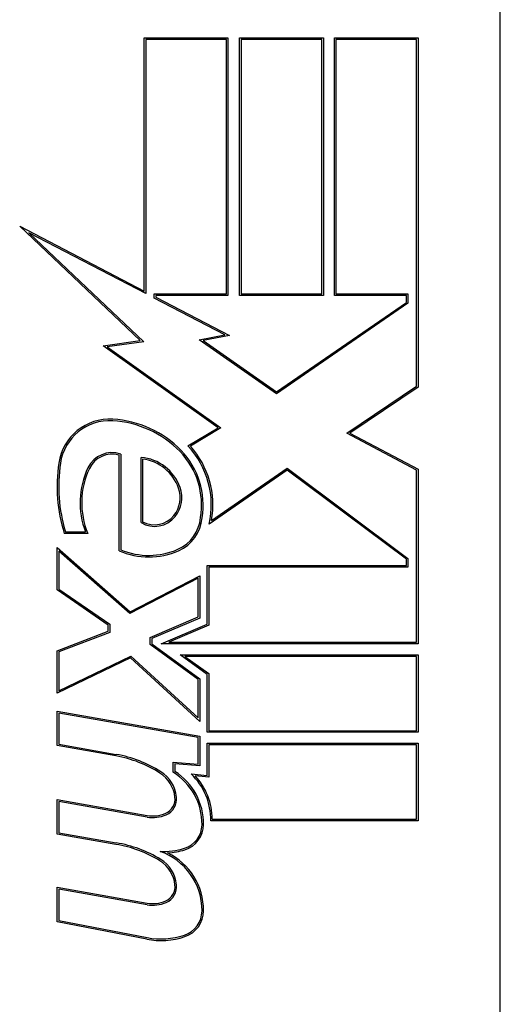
# Model space of a CAD drawing. Header units: inches. Extents: x 3.4 to 82.4, y 3.9 to 45.4.
# Tile 45 of 114: x 5.574 to 5.804, y 23.002 to 23.474. Entities that reach past the tile are written whole.
import ezdxf

# ---------------------------------------------------------------- set-up
doc = ezdxf.new("R2010")
doc.units = ezdxf.units.IN
doc.header["$MEASUREMENT"] = 0
doc.layers.add('Visible Edges(ANSI)', color=7, linetype='Continuous', lineweight=25)

msp = doc.modelspace()

# ---------------------------------------------------------------- linework, layer by layer
at = {"layer": 'Visible Edges(ANSI)'}
for p, q in [((5.803790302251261, 22.50768563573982), (5.803790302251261, 23.99965016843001)), ((5.63317023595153, 23.34418230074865), (5.63317023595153, 23.46540412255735)), ((5.63317023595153, 23.46540412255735), (5.673295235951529, 23.46540412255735)), ((5.67254523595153, 23.46465412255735), (5.63392023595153, 23.46465412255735)), ((5.63392023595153, 23.46465412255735), (5.63392023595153, 23.34294633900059)), ((5.67254523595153, 23.34277912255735), (5.67254523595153, 23.46465412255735)), ((5.673295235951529, 23.46540412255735), (5.673295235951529, 23.34202912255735)), ((5.67892023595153, 23.46540412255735), (5.71904523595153, 23.46540412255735)), ((5.67892023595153, 23.34202912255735), (5.67892023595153, 23.46540412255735)), ((5.718295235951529, 23.46465412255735), (5.67967023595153, 23.46465412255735)), ((5.67967023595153, 23.46465412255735), (5.67967023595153, 23.34277912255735)), ((5.718295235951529, 23.34277912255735), (5.718295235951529, 23.46465412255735)), ((5.71904523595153, 23.46540412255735), (5.71904523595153, 23.34202912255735)), ((5.72429523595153, 23.34202912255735), (5.72429523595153, 23.46540412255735)), ((5.72429523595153, 23.46540412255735), (5.76442023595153, 23.46540412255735)), ((5.76367023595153, 23.46465412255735), (5.72504523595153, 23.46465412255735)), ((5.72504523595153, 23.46465412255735), (5.72504523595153, 23.34277912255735)), ((5.76367023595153, 23.2985529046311), (5.76367023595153, 23.46465412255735)), ((5.76442023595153, 23.46540412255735), (5.76442023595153, 23.29815412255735)), ((5.63129523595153, 23.32041840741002), (5.57354523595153, 23.3752211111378)), ((5.57354523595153, 23.3752211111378), (5.63317023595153, 23.34418230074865)), ((5.63392023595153, 23.34294633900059), (5.577932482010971, 23.37209171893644)), ((5.577932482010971, 23.37209171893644), (5.632939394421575, 23.31989210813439)), ((5.63804523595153, 23.34079899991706), (5.63804523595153, 23.34277912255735)), ((5.63804523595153, 23.34277912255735), (5.67254523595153, 23.34277912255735)), ((5.671793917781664, 23.32323054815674), (5.63804523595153, 23.34079899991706)), ((5.673295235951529, 23.34202912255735), (5.63879523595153, 23.34202912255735)), ((5.63879523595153, 23.34202912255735), (5.63879523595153, 23.3412541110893)), ((5.63879523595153, 23.3412541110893), (5.674045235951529, 23.32290412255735)), ((5.71904523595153, 23.34202912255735), (5.67892023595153, 23.34202912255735)), ((5.67967023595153, 23.34277912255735), (5.718295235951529, 23.34277912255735)), ((5.75879523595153, 23.34202912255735), (5.72429523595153, 23.34202912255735)), ((5.72504523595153, 23.34277912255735), (5.75954523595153, 23.34277912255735)), ((5.75879523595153, 23.3386873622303), (5.75879523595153, 23.34202912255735)), ((5.75954523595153, 23.34277912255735), (5.75954523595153, 23.33829276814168)), ((5.75954523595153, 23.33829276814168), (5.69654125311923, 23.29499133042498)), ((5.69654523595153, 23.29590412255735), (5.75879523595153, 23.3386873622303)), ((5.613552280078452, 23.31792479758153), (5.63129523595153, 23.32041840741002)), ((5.632939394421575, 23.31989210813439), (5.615518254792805, 23.3174437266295)), ((5.659597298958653, 23.32085976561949), (5.671793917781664, 23.32323054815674)), ((5.69654125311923, 23.29499133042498), (5.659597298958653, 23.32085976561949)), ((5.674045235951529, 23.32290412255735), (5.661474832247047, 23.32046068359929)), ((5.661474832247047, 23.32046068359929), (5.69654523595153, 23.29590412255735)), ((5.66860773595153, 23.27865412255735), (5.613552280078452, 23.31792479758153)), ((5.615518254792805, 23.3174437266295), (5.669974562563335, 23.27860041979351)), ((5.730322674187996, 23.27605969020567), (5.76367023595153, 23.2985529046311)), ((5.76442023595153, 23.29815412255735), (5.731776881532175, 23.27613590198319)), ((5.65417023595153, 23.26997919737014), (5.66860773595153, 23.27865412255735)), ((5.669974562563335, 23.27860041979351), (5.655343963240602, 23.26980946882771)), ((5.76367023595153, 23.25832847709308), (5.730322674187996, 23.27605969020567)), ((5.731776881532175, 23.27613590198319), (5.76442023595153, 23.25877912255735)), ((5.62117023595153, 23.21977912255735), (5.62117023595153, 23.26552912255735)), ((5.62192023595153, 23.26607642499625), (5.62192023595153, 23.22027138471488)), ((5.63167023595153, 23.23321741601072), (5.63167023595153, 23.26448530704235)), ((5.63242023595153, 23.26365412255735), (5.63242023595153, 23.23365412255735)), ((5.665407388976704, 23.2342130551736), (5.701624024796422, 23.25932810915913)), ((5.701624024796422, 23.25932810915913), (5.75954523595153, 23.21606061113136)), ((5.76442023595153, 23.25877912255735), (5.76442023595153, 23.17515412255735)), ((5.70160773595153, 23.25840412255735), (5.66429523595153, 23.23252912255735)), ((5.75879523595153, 23.21568471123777), (5.70160773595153, 23.25840412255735)), ((5.76367023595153, 23.17590412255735), (5.76367023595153, 23.25832847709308)), ((5.606170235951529, 23.22802912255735), (5.59492023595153, 23.22802912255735)), ((5.595473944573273, 23.22877912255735), (5.60506376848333, 23.22877912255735)), ((5.59154523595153, 23.20102912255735), (5.59154523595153, 23.22127912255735)), ((5.59154523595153, 23.22127912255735), (5.626420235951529, 23.19052912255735)), ((5.62630894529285, 23.18962734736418), (5.59229523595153, 23.21961792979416)), ((5.59229523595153, 23.21961792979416), (5.59229523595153, 23.20142208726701)), ((5.75954523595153, 23.21606061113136), (5.75954523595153, 23.21190412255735)), ((5.66335773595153, 23.18452912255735), (5.66335773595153, 23.21265412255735)), ((5.66335773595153, 23.21265412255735), (5.75879523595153, 23.21265412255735)), ((5.75954523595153, 23.21190412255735), (5.66410773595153, 23.21190412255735)), ((5.66410773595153, 23.21190412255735), (5.66410773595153, 23.18403270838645)), ((5.75879523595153, 23.21265412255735), (5.75879523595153, 23.21568471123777)), ((5.626420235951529, 23.19052912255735), (5.65979523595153, 23.20777912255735)), ((5.65979523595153, 23.20777912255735), (5.65979523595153, 23.18752912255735)), ((5.65904523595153, 23.20654722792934), (5.62630894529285, 23.18962734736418)), ((5.65904523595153, 23.18802553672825), (5.65904523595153, 23.20654722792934)), ((5.61592023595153, 23.18415412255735), (5.59154523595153, 23.20102912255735)), ((5.59229523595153, 23.20142208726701), (5.61667023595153, 23.18454708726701)), ((5.636075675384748, 23.17827553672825), (5.65904523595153, 23.18802553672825)), ((5.61592023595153, 23.18115412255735), (5.61592023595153, 23.18415412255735)), ((5.61667023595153, 23.18454708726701), (5.61667023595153, 23.18063902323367)), ((5.65979523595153, 23.18752912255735), (5.636825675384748, 23.17777912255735)), ((5.641271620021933, 23.17515412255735), (5.66335773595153, 23.18452912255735)), ((5.66410773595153, 23.18403270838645), (5.644957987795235, 23.17590412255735)), ((5.59154523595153, 23.17177912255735), (5.61592023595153, 23.18115412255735)), ((5.61667023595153, 23.18063902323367), (5.59229523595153, 23.17126402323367)), ((5.636075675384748, 23.17477197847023), (5.636075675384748, 23.17827553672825)), ((5.65904523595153, 23.15808361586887), (5.636075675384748, 23.17477197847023)), ((5.636825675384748, 23.17777912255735), (5.636825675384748, 23.17515412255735)), ((5.636825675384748, 23.17515412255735), (5.65979523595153, 23.15846575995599)), ((5.76442023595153, 23.17515412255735), (5.641271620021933, 23.17515412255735)), ((5.644957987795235, 23.17590412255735), (5.76367023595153, 23.17590412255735)), ((5.59154523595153, 23.15152912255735), (5.59154523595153, 23.17177912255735)), ((5.59229523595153, 23.17126402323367), (5.59229523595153, 23.15272185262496)), ((5.59229523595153, 23.15272185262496), (5.626779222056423, 23.16929998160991)), ((5.626779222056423, 23.16929998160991), (5.65904523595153, 23.13973362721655)), ((5.65042023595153, 23.16990412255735), (5.76442023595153, 23.16990412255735)), ((5.66335773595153, 23.16050447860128), (5.65042023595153, 23.16990412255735)), ((5.76367023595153, 23.16915412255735), (5.652728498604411, 23.16915412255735)), ((5.652728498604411, 23.16915412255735), (5.66410773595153, 23.1608866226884)), ((5.76367023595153, 23.13352912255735), (5.76367023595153, 23.16915412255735)), ((5.76442023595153, 23.16990412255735), (5.76442023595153, 23.13277912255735)), ((5.62664674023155, 23.16840412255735), (5.59154523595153, 23.15152912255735)), ((5.65979523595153, 23.13802912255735), (5.62664674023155, 23.16840412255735)), ((5.66335773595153, 23.13277912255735), (5.66335773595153, 23.16050447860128)), ((5.66410773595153, 23.1608866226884), (5.66410773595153, 23.13352912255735)), ((5.65904523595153, 23.13973362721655), (5.65904523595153, 23.15808361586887)), ((5.65979523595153, 23.15846575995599), (5.65979523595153, 23.13802912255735)), ((5.59154523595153, 23.14290412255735), (5.65979523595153, 23.130869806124)), ((5.59154523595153, 23.12640412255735), (5.59154523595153, 23.14290412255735)), ((5.59229523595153, 23.14201030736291), (5.59229523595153, 23.12703344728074)), ((5.65904523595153, 23.13024048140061), (5.59229523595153, 23.14201030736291)), ((5.76442023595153, 23.13277912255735), (5.66335773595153, 23.13277912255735)), ((5.66410773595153, 23.13352912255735), (5.76367023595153, 23.13352912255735)), ((5.59229523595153, 23.12703344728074), (5.619800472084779, 23.12218353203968)), ((5.65904523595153, 23.11747260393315), (5.65904523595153, 23.13024048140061)), ((5.65979523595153, 23.130869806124), (5.65979523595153, 23.11665412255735)), ((5.66335773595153, 23.12752912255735), (5.76442023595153, 23.12752912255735)), ((5.66335773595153, 23.11215412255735), (5.66335773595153, 23.12752912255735)), ((5.76367023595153, 23.12677912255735), (5.66410773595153, 23.12677912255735)), ((5.66410773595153, 23.12677912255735), (5.66410773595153, 23.11133564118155)), ((5.76367023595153, 23.09115412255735), (5.76367023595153, 23.12677912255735)), ((5.76442023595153, 23.12752912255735), (5.76442023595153, 23.09040412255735)), ((5.61967023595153, 23.12144492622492), (5.59154523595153, 23.12640412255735)), ((5.647045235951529, 23.11366530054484), (5.647045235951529, 23.11852246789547)), ((5.647045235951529, 23.11852246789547), (5.65904523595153, 23.11747260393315)), ((5.65979523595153, 23.11665412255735), (5.64779523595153, 23.11770398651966)), ((5.64779523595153, 23.11770398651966), (5.64779523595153, 23.1140794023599)), ((5.65567023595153, 23.11282669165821), (5.66335773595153, 23.11215412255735)), ((5.66410773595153, 23.11133564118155), (5.657638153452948, 23.11190165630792)), ((5.59154523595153, 23.08402912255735), (5.59154523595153, 23.10052912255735)), ((5.59154523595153, 23.10052912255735), (5.63467023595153, 23.0929250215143)), ((5.634539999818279, 23.09218641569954), (5.59229523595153, 23.09963530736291)), ((5.59229523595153, 23.09963530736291), (5.59229523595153, 23.08465844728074)), ((5.76442023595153, 23.09040412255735), (5.66504523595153, 23.09040412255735)), ((5.665801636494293, 23.09115412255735), (5.76367023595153, 23.09115412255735)), ((5.61967023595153, 23.07906992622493), (5.59154523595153, 23.08402912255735)), ((5.59229523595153, 23.08465844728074), (5.619795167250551, 23.07980946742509)), ((5.59154523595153, 23.04203901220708), (5.59154523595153, 23.05853901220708)), ((5.59154523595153, 23.05853901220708), (5.63467023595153, 23.05093491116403)), ((5.63453995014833, 23.05019631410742), (5.59229523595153, 23.05764519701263)), ((5.59229523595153, 23.05764519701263), (5.59229523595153, 23.04265726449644)), ((5.634393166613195, 23.03371021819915), (5.59154523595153, 23.04203901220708)), ((5.59229523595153, 23.04265726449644), (5.634536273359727, 23.03444643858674))]:
    msp.add_line(p, q, dxfattribs=at)
for centre, radius, start, end in [((5.616692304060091, 23.25815929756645), 0.0246641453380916, 86.56464812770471, 171.5605196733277), ((5.615188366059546, 23.23310625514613), 0.0497622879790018, 44.16842849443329, 86.56464812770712), ((5.616692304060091, 23.25815929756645), 0.0239141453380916, 86.56464812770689, 171.5605196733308), ((5.615188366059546, 23.23310625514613), 0.0490122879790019, 44.16842849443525, 86.56464812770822), ((5.62408970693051, 23.24175289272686), 0.0412499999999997, 347.0790482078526, 43.17854216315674), ((5.62408970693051, 23.24175289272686), 0.042, 349.6582009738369, 41.91394699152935), ((5.617767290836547, 23.25402173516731), 0.01275, 70.9907264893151, 154.6783819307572), ((5.617767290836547, 23.25402173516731), 0.0120000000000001, 73.526087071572, 154.6783819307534), ((5.629860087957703, 23.24281076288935), 0.02175, 19.37968331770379, 85.22602561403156), ((5.629860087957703, 23.24281076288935), 0.0209999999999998, 19.37968331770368, 82.99754860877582), ((5.62408970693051, 23.24175289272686), 0.0366026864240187, 350.3604128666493, 44.16842849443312), ((5.62408970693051, 23.24175289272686), 0.0373526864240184, 350.4085415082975, 44.16842849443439), ((5.667365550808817, 23.2506408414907), 0.0758921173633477, 171.5605196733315, 197.3342500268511), ((5.667365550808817, 23.2506408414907), 0.0751421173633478, 171.5605196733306, 196.9141382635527), ((5.64159584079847, 23.24274702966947), 0.0391113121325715, 154.678381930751, 200.9241758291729), ((5.64159584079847, 23.24274702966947), 0.0383613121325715, 154.6783819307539, 202.5609099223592), ((5.636758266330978, 23.24523724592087), 0.0136874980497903, 321.1651595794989, 19.37968331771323), ((5.636758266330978, 23.24523724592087), 0.0144374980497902, 321.1651595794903, 19.37968331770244), ((5.638123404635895, 23.24413827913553), 0.0126849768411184, 239.4210399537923, 321.1651595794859), ((5.638123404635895, 23.24413827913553), 0.0119349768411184, 241.4547053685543, 321.165159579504), ((5.64198880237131, 23.2371587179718), 0.0182514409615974, 293.8444700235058, 355.1757350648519), ((5.64198880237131, 23.2371587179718), 0.019001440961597, 293.8444700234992, 355.0801743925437), ((5.63542023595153, 23.25202040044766), 0.0352499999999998, 246.1555299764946, 293.8444700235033), ((5.63542023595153, 23.25202040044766), 0.0345000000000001, 246.9643158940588, 293.8444700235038), ((5.609576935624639, 23.06420297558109), 0.0588750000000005, 57.59923895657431, 79.99999999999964), ((5.609576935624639, 23.06420297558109), 0.0581250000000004, 57.59923895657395, 79.99999999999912), ((5.632283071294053, 23.0999810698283), 0.0157500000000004, 6.030009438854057, 57.59923895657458), ((5.632283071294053, 23.0999810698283), 0.0165000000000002, 6.030009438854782, 57.59923895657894), ((5.631637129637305, 23.08880262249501), 0.0292500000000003, 359.4776463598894, 58.21233146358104), ((5.631637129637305, 23.08880262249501), 0.0300000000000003, 359.4776463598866, 57.41137346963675), ((5.635051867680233, 23.0910348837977), 0.0300000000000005, 358.7952459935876, 46.58490232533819), ((5.635051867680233, 23.0910348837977), 0.03075, 0.2221754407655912, 42.7338884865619), ((5.640487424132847, 23.10084772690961), 0.0074999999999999, 293.5571231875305, 6.030009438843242), ((5.640487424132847, 23.10084772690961), 0.0082499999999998, 293.5571231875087, 6.03000943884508), ((5.637340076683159, 23.10806644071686), 0.0153749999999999, 260, 293.5571231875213), ((5.637340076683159, 23.10806644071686), 0.0161250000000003, 260.0000000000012, 293.5571231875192), ((5.648967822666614, 23.08864461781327), 0.0119185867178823, 286.9927973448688, 359.4776463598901), ((5.648967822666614, 23.08864461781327), 0.0126685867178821, 286.9927973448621, 359.4776463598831), ((5.610402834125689, 23.0216884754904), 0.0588750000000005, 58.55241399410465, 80.82037888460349), ((5.610402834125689, 23.0216884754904), 0.0581250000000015, 58.5584146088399, 80.82565477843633), ((5.642149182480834, 23.11095741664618), 0.035250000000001, 267.7769051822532, 286.992797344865), ((5.630940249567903, 23.04745120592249), 0.0299461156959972, 359.6787964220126, 70.81360196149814), ((5.642149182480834, 23.11095741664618), 0.0359999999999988, 273.6168955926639, 286.9927973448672), ((5.630940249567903, 23.04745120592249), 0.0306961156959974, 359.6787964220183, 63.95078179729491), ((5.632285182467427, 23.05797973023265), 0.0157500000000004, 6.102682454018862, 57.60833466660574), ((5.632285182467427, 23.05797973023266), 0.0165000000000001, 6.102682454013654, 57.63010978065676), ((5.640488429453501, 23.05885679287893), 0.0075, 293.5487451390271, 6.102682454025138), ((5.640488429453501, 23.05885679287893), 0.0082500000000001, 293.5487451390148, 6.102682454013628), ((5.637342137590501, 23.0660759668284), 0.0161249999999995, 259.9923848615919, 293.5487451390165), ((5.637342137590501, 23.0660759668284), 0.0153749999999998, 259.9922013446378, 293.5487451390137), ((5.648511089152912, 23.04735270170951), 0.0123750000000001, 288.4747905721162, 359.6787964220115), ((5.648511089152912, 23.04735270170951), 0.013125, 288.4747905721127, 359.6787964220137), ((5.641262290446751, 23.06904879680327), 0.0359999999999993, 259.0000000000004, 288.4747905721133), ((5.641262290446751, 23.06904879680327), 0.0352499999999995, 258.9999999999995, 288.4747905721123)]:
    msp.add_arc(centre, radius, start, end, dxfattribs=at)

doc.saveas('drawing.dxf')
